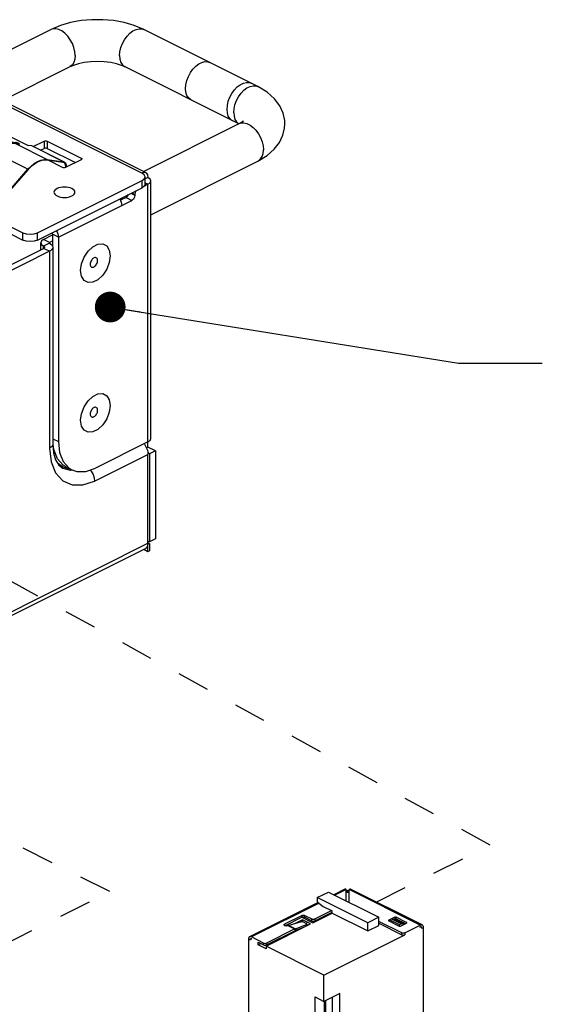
# Paper-space layout '005_EXP_CORICANT_PE_DRAWING_3_2' of a CAD drawing. Header units: millimetres. Extents: x 6 to 413, y 7 to 290.
# Tile 25 of 32: x 319 to 356, y 122 to 193. Entities that reach past the tile are written whole.
import ezdxf

# ---------------------------------------------------------------- set-up
doc = ezdxf.new("R2010")
doc.units = ezdxf.units.MM
doc.header["$LTSCALE"] = 23.1
doc.linetypes.add('DASHED', pattern=[0.2, 0.1, -0.1])
doc.layers.get('0').update_dxf_attribs({"linetype": 'CONTINUOUS'})
for name, color, linetype in [('124100018700A_M3X7_2W_436_BL433', 7, 'CONTINUOUS'), ('FAN_TRAY_L_R_MP_BL383', 7, 'CONTINUOUS'), ('HANDLE_FAN_123400000828A_BL426', 7, 'CONTINUOUS'), ('RIVET_DOUBLE_22_6_BL415', 7, 'CONTINUOUS'), ('RIVET_DOUBLE_22_6_BL416', 7, 'CONTINUOUS'), ('RJ_CABLE_BENSON_BL400', 7, 'CONTINUOUS'), ('SPRING_FAN_TRYA_BL429', 7, 'CONTINUOUS')]:
    doc.layers.add(name, color=color, linetype=linetype)
doc.styles.get("Standard").update_dxf_attribs({"font": 'txt', "width": 0.85})
doc.dimstyles.get("Standard").update_dxf_attribs({"dimtxt": 2.2, "dimasz": 2.2, "dimexe": 1, "dimexo": 0.5, "dimtad": 1, "dimzin": 0, "dimdsep": 46, "dimtxsty": 'Standard', "dimblk": '_FILLED', "dimblk1": '_FILLED', "dimblk2": '_FILLED', "dimcen": 0.09, "dimadec": 0, "dimazin": 0, "dimtol": 1, "dimtp": 0.01, "dimtm": 0.01, "dimtfac": 1, "dimtofl": 0, "dimtmove": 0, "dimatfit": 3, "dimldrblk": '_FILLED', "dimfxl": 0, "dimtolj": 1, "dimtzin": 0, "dimarcsym": 0})

# ---------------------------------------------------------------- blocks, each defined once
blk = doc.blocks.new('_FILLED')
at = {"color": 0, "linetype": 'ByBlock'}
blk.add_solid([(0, 0), (-1, 0.182), (-1, -0.182)], dxfattribs=at)
blk = doc.blocks.new('RJ_CABLE_BENSON_BL400', base_point=(341.155, 122.883))
at = {"layer": 'RJ_CABLE_BENSON_BL400', "color": 7, "linetype": 'Continuous'}
for p, q in [((339.829, 129.991), (340.625, 130.389)), ((340.625, 130.389), (344.231, 128.586)), ((341.81, 130.602), (341.004, 130.199)), ((341.897, 130.571), (341.079, 130.162)), ((341.897, 129.753), (341.897, 130.571)), ((347.201, 128.025), (342.11, 130.571)), ((342.11, 129.647), (342.11, 130.571)), ((347.335, 128.034), (342.197, 130.602)), ((343.435, 128.188), (339.829, 129.991)), ((339.829, 129.991), (339.829, 129.699)), ((339.829, 129.699), (340.253, 129.357)), ((339.896, 129.645), (334.975, 127.185)), ((339.953, 129.599), (335.109, 127.177)), ((339.644, 128.463), (340.843, 129.062)), ((339.644, 128.333), (340.89, 128.956)), ((340.253, 129.357), (340.89, 129.039)), ((340.89, 128.876), (340.89, 129.039)), ((337.496, 128.105), (338.715, 128.715)), ((337.508, 127.981), (338.715, 128.585)), ((338.662, 128.254), (337.78, 128.003)), ((338.768, 128.399), (338.236, 128.133)), ((338.715, 128.715), (338.715, 128.585)), ((338.715, 128.585), (339.511, 128.187)), ((339.352, 128.107), (338.768, 128.399)), ((338.768, 128.259), (338.768, 128.399)), ((338.928, 128.715), (339.431, 128.463)), ((338.928, 128.585), (338.928, 128.715)), ((338.928, 128.585), (339.431, 128.333)), ((339.431, 128.333), (339.431, 128.463)), ((339.511, 128.187), (340.89, 128.876)), ((339.601, 128.318), (339.687, 128.275)), ((339.644, 128.463), (339.644, 128.333)), ((340.89, 128.876), (343.435, 127.604)), ((344.231, 128.586), (343.435, 128.188)), ((344.231, 128.001), (344.231, 128.586)), ((345.875, 127.468), (344.231, 128.29)), ((345.371, 128.595), (344.947, 128.383)), ((344.947, 128.33), (344.947, 128.383)), ((344.947, 128.33), (345.689, 127.959)), ((344.987, 128.402), (345.146, 128.481)), ((345.703, 128.044), (344.987, 128.402)), ((344.987, 128.402), (344.987, 128.31)), ((345.146, 128.481), (345.411, 128.419)), ((345.146, 128.481), (345.862, 128.123)), ((345.321, 128.44), (345.371, 128.465)), ((345.371, 128.595), (345.371, 128.465)), ((346.063, 128.093), (345.411, 128.419)), ((346.22, 128.224), (345.477, 128.595)), ((345.477, 128.465), (345.477, 128.595)), ((345.477, 128.465), (346.143, 128.133)), ((336.17, 126.516), (339.352, 128.107)), ((336.196, 126.609), (338.212, 127.617)), ((337.496, 127.987), (337.496, 128.105)), ((338.212, 127.747), (337.734, 127.985)), ((337.78, 128.003), (338.256, 127.766)), ((338.212, 127.747), (338.212, 127.617)), ((338.238, 127.628), (338.873, 127.868)), ((338.256, 127.766), (338.238, 127.628)), ((338.256, 127.766), (339.054, 128.066)), ((338.873, 128.231), (339.042, 128.146)), ((339.039, 127.951), (339.054, 128.066)), ((339.087, 128.096), (339.07, 127.973)), ((339.157, 128.01), (339.08, 128.048)), ((343.435, 127.604), (343.435, 128.188)), ((343.435, 127.604), (344.231, 128.001)), ((344.231, 128.16), (345.875, 127.338)), ((345.862, 128.123), (345.703, 128.044)), ((345.703, 127.954), (345.703, 128.044)), ((345.795, 127.959), (346.22, 128.171)), ((346.04, 128.081), (345.862, 128.123)), ((346.087, 127.468), (347.201, 128.025)), ((346.22, 128.224), (346.22, 128.171)), ((347.201, 127.895), (347.174, 127.882)), ((347.233, 127.905), (347.201, 127.895)), ((347.226, 127.903), (347.258, 127.887)), ((347.3, 127.833), (347.307, 127.786)), ((347.302, 127.821), (347.307, 127.818)), ((347.307, 127.786), (347.307, 127.818)), ((347.413, 127.871), (347.413, 118.843)), ((334.897, 127.023), (334.897, 117.995)), ((335.01, 126.984), (335.003, 126.937)), ((335.003, 126.97), (335.008, 126.972)), ((335.003, 126.937), (335.003, 126.97)), ((335.052, 127.039), (335.084, 127.055)), ((335.076, 127.057), (335.109, 127.047)), ((335.984, 126.739), (335.109, 127.177)), ((335.109, 127.047), (335.136, 127.033)), ((340.306, 124.448), (346.087, 127.338)), ((345.875, 127.338), (345.875, 127.468)), ((346.087, 127.468), (346.087, 127.338)), ((335.587, 126.808), (335.984, 126.609)), ((335.587, 126.613), (335.587, 126.808)), ((335.587, 126.613), (335.781, 126.711)), ((336.17, 126.322), (335.587, 126.613)), ((335.984, 126.609), (335.984, 126.739)), ((340.306, 124.448), (336.17, 126.516)), ((336.17, 126.516), (336.17, 126.322)), ((336.196, 126.739), (336.196, 126.609)), ((340.306, 122.564), (340.306, 124.448)), ((339.67, 122.883), (340.306, 122.564)), ((339.67, 117.362), (339.67, 122.883)), ((341.447, 123.135), (340.306, 122.564)), ((340.439, 121.664), (340.439, 122.631)), ((340.916, 121.426), (340.916, 122.869)), ((341.447, 121.161), (341.447, 123.135)), ((340.333, 121.717), (340.333, 122.578)), ((340.333, 117.693), (340.333, 119.202)), ((340.439, 117.64), (340.439, 119.149)), ((340.916, 117.879), (340.916, 118.91)), ((341.447, 117.614), (341.447, 118.645)), ((347.201, 118.477), (346.087, 117.92)), ((347.215, 118.622), (347.174, 118.594)), ((347.174, 118.594), (347.201, 118.607)), ((347.196, 118.609), (347.201, 118.607)), ((347.307, 118.79), (347.303, 118.792)), ((347.307, 118.79), (347.307, 118.823)), ((335.003, 117.942), (335.003, 117.974)), ((335.007, 117.943), (335.003, 117.942)), ((335.095, 117.774), (335.136, 117.745)), ((335.109, 117.759), (335.114, 117.761)), ((335.136, 117.745), (335.109, 117.759)), ((335.587, 117.715), (336.17, 117.423)), ((335.587, 117.52), (335.587, 117.715)), ((340.333, 117.693), (339.67, 117.362)), ((340.439, 117.64), (340.333, 117.693)), ((340.916, 117.879), (340.439, 117.64)), ((341.447, 117.614), (340.916, 117.879)), ((346.087, 118.05), (345.875, 117.944)), ((346.087, 118.05), (346.087, 117.92)), ((335.109, 117.629), (335.984, 117.191)), ((335.587, 117.52), (335.781, 117.617)), ((335.984, 117.321), (335.587, 117.52)), ((335.984, 117.191), (335.984, 117.321)), ((336.17, 117.423), (336.17, 117.228)), ((336.17, 117.228), (340.306, 115.16)), ((336.196, 117.215), (336.196, 117.191)), ((336.22, 117.203), (336.196, 117.191)), ((340.306, 117.044), (339.67, 117.362)), ((340.306, 117.044), (341.447, 117.614)), ((340.306, 115.16), (340.306, 117.044)), ((343.856, 116.935), (340.306, 115.16))]:
    blk.add_line(p, q, dxfattribs=at)
for points in [[(341.897, 130.571), (341.86, 130.598), (341.827, 130.607), (341.809, 130.602)], [(341.897, 130.503), (341.925, 130.509), (342.003, 130.514), (342.081, 130.509), (342.11, 130.503)], [(342.11, 130.417), (342.072, 130.431), (342.027, 130.438), (341.98, 130.438), (341.935, 130.431), (341.897, 130.417)], [(342.11, 130.348), (342.089, 130.356), (342.033, 130.365), (341.974, 130.365), (341.918, 130.356), (341.897, 130.348)], [(342.198, 130.602), (342.181, 130.607), (342.147, 130.598), (342.11, 130.571)], [(338.873, 128.231), (338.835, 128.245), (338.791, 128.256), (338.744, 128.261), (338.7, 128.261), (338.662, 128.254)], [(338.715, 128.715), (338.753, 128.728), (338.798, 128.736), (338.845, 128.736), (338.89, 128.728), (338.928, 128.715)], [(338.715, 128.585), (338.753, 128.598), (338.798, 128.606), (338.845, 128.606), (338.89, 128.598), (338.928, 128.585)], [(339.431, 128.463), (339.469, 128.449), (339.514, 128.442), (339.561, 128.442), (339.606, 128.449), (339.644, 128.463)], [(339.431, 128.333), (339.469, 128.319), (339.514, 128.312), (339.561, 128.312), (339.606, 128.319), (339.644, 128.333)], [(344.947, 128.383), (344.931, 128.371), (344.925, 128.357)], [(344.925, 128.357), (344.931, 128.342), (344.947, 128.33)], [(345.477, 128.595), (345.453, 128.603), (345.424, 128.606), (345.395, 128.603), (345.371, 128.595)], [(345.371, 128.465), (345.395, 128.473), (345.424, 128.476), (345.453, 128.473), (345.477, 128.465)], [(338.256, 127.766), (338.241, 127.76), (338.227, 127.754), (336.196, 126.739)], [(337.446, 128.045), (337.447, 128.052), (337.462, 128.081), (337.496, 128.105)], [(337.734, 127.985), (337.687, 127.969), (337.63, 127.961), (337.572, 127.963), (337.518, 127.976), (337.477, 127.997), (337.452, 128.023), (337.446, 128.045)], [(337.78, 128.003), (337.765, 127.999), (337.75, 127.993), (337.734, 127.985)], [(338.238, 127.628), (338.229, 127.625), (338.22, 127.621), (338.212, 127.617)], [(339.087, 128.096), (339.084, 128.111), (339.069, 128.129), (339.042, 128.146)], [(339.054, 128.066), (339.076, 128.079), (339.086, 128.094), (339.087, 128.096)], [(339.07, 127.974), (339.07, 127.971), (339.067, 127.965)], [(345.689, 127.959), (345.713, 127.951), (345.742, 127.948), (345.771, 127.951), (345.795, 127.959)], [(346.242, 128.197), (346.236, 128.212), (346.22, 128.224)], [(346.22, 128.171), (346.236, 128.183), (346.242, 128.197)], [(347.174, 127.882), (347.215, 127.894), (347.252, 127.89), (347.258, 127.887)], [(347.201, 128.025), (347.255, 128.044), (347.306, 128.043), (347.335, 128.034)], [(347.268, 127.899), (347.263, 127.902), (347.233, 127.905)], [(347.258, 127.887), (347.281, 127.869), (347.3, 127.833)], [(347.307, 127.818), (347.302, 127.856), (347.287, 127.884), (347.268, 127.899)], [(347.335, 128.034), (347.351, 128.024), (347.384, 127.987), (347.406, 127.935), (347.413, 127.871)], [(334.975, 127.185), (334.959, 127.176), (334.926, 127.139), (334.904, 127.086), (334.897, 127.023)], [(335.109, 127.177), (335.055, 127.195), (335.004, 127.195), (334.975, 127.185)], [(335.003, 126.97), (335.008, 127.007), (335.023, 127.036), (335.042, 127.051)], [(335.052, 127.039), (335.029, 127.02), (335.01, 126.984)], [(335.042, 127.051), (335.047, 127.053), (335.076, 127.057)], [(335.136, 127.033), (335.095, 127.046), (335.058, 127.041), (335.052, 127.039)], [(346.087, 127.468), (346.049, 127.455), (346.005, 127.447), (345.958, 127.447), (345.913, 127.455), (345.875, 127.468)], [(345.875, 127.338), (345.913, 127.325), (345.957, 127.317), (346.004, 127.317), (346.049, 127.325), (346.087, 127.338)], [(335.984, 126.739), (336.022, 126.725), (336.067, 126.718), (336.114, 126.718), (336.158, 126.725), (336.196, 126.739)], [(335.984, 126.609), (336.022, 126.595), (336.067, 126.588), (336.114, 126.588), (336.158, 126.595), (336.196, 126.609)], [(347.413, 118.843), (347.406, 118.773), (347.385, 118.7), (347.351, 118.629), (347.307, 118.565), (347.256, 118.513), (347.201, 118.477)], [(347.201, 118.607), (347.233, 118.63), (347.263, 118.663), (347.286, 118.703), (347.302, 118.747), (347.307, 118.79)], [(347.307, 118.823), (347.3, 118.769), (347.282, 118.715), (347.252, 118.664), (347.215, 118.622)], [(334.897, 117.995), (334.904, 117.924), (334.925, 117.851), (334.959, 117.78), (335.003, 117.717), (335.054, 117.665), (335.109, 117.629)], [(335.003, 117.974), (335.01, 117.921), (335.028, 117.866), (335.058, 117.815), (335.095, 117.774)], [(335.109, 117.759), (335.077, 117.781), (335.047, 117.814), (335.023, 117.855), (335.008, 117.899), (335.003, 117.942)], [(345.889, 117.915), (345.913, 117.907), (345.957, 117.899), (346.004, 117.899), (346.049, 117.907), (346.087, 117.92)], [(336.17, 117.311), (336.159, 117.307), (336.114, 117.3), (336.067, 117.3), (336.022, 117.307), (335.984, 117.321)], [(336.196, 117.191), (336.159, 117.177), (336.114, 117.17), (336.067, 117.17), (336.022, 117.177), (335.984, 117.191)]]:
    blk.add_lwpolyline(points, dxfattribs=at)
blk = doc.blocks.new('RIVET_DOUBLE_22_6_BL415', base_point=(323.832, 164.733))
at = {"layer": 'RIVET_DOUBLE_22_6_BL415', "color": 7, "linetype": 'Continuous'}
for points in [[(324, 165.068), (323.992, 165.071), (323.951, 165.082), (323.905, 165.081), (323.857, 165.068), (323.808, 165.044), (323.76, 165.009), (323.714, 164.964), (323.673, 164.912), (323.637, 164.854), (323.607, 164.791), (323.585, 164.727), (323.572, 164.662), (323.567, 164.6)], [(324.08, 164.973), (324.058, 165.016), (324.029, 165.049), (324, 165.068)], [(324.098, 164.865), (324.093, 164.922), (324.08, 164.973)], [(323.567, 164.6), (323.572, 164.543), (323.585, 164.492), (323.607, 164.449), (323.636, 164.416), (323.665, 164.397)], [(323.665, 164.397), (323.672, 164.394), (323.714, 164.383), (323.76, 164.384)], [(323.76, 164.384), (323.808, 164.397), (323.857, 164.421), (323.905, 164.456), (323.951, 164.501), (323.992, 164.553), (324.028, 164.611), (324.058, 164.674), (324.08, 164.738), (324.093, 164.803), (324.098, 164.865)]]:
    blk.add_lwpolyline(points, dxfattribs=at)
blk = doc.blocks.new('RIVET_DOUBLE_22_6_BL416', base_point=(323.832, 175.45))
at = {"layer": 'RIVET_DOUBLE_22_6_BL416', "color": 7, "linetype": 'Continuous'}
for points in [[(324, 175.785), (323.992, 175.789), (323.951, 175.799), (323.905, 175.798), (323.857, 175.785), (323.808, 175.761), (323.76, 175.726), (323.714, 175.681), (323.673, 175.629), (323.637, 175.571), (323.607, 175.509), (323.585, 175.444), (323.572, 175.379), (323.567, 175.317)], [(323.76, 175.101), (323.808, 175.114), (323.857, 175.138), (323.905, 175.173), (323.951, 175.218), (323.992, 175.27), (324.028, 175.328), (324.058, 175.391), (324.08, 175.455), (324.093, 175.52), (324.098, 175.582)], [(324.08, 175.691), (324.058, 175.733), (324.029, 175.766), (324, 175.785)], [(324.098, 175.582), (324.093, 175.64), (324.08, 175.691)], [(323.567, 175.317), (323.572, 175.26), (323.585, 175.209), (323.607, 175.166), (323.636, 175.133), (323.665, 175.114)], [(323.665, 175.114), (323.672, 175.111), (323.714, 175.1), (323.76, 175.101)]]:
    blk.add_lwpolyline(points, dxfattribs=at)
blk = doc.blocks.new('HANDLE_FAN_123400000828A_BL426', base_point=(325.707, 185.844))
at = {"layer": 'HANDLE_FAN_123400000828A_BL426', "color": 7, "linetype": 'Continuous'}
for p, q in [((320.762, 192.122), (313.912, 188.697)), ((335.574, 188.038), (327.407, 192.122)), ((322.104, 189.438), (317.266, 187.02)), ((334.201, 185.371), (326.065, 189.438)), ((327.383, 181.962), (334.232, 185.387)), ((334.193, 185.376), (334.202, 185.371)), ((327.902, 178.867), (335.574, 182.703)), ((335.574, 182.703), (335.613, 182.725))]:
    blk.add_line(p, q, dxfattribs=at)
for points in [[(327.407, 192.122), (326.72, 192.41), (325.988, 192.619), (325.231, 192.755), (324.46, 192.821), (323.686, 192.82), (322.918, 192.753), (322.166, 192.616), (321.442, 192.407), (320.762, 192.122)], [(322.493, 190.25), (322.47, 190.531), (322.402, 190.824), (322.291, 191.115), (322.142, 191.391), (321.963, 191.64), (321.76, 191.852), (321.544, 192.017), (321.322, 192.127), (321.105, 192.179), (320.902, 192.17), (320.762, 192.122)], [(325.675, 190.25), (325.699, 190.531), (325.767, 190.824), (325.878, 191.115), (326.026, 191.391), (326.206, 191.64), (326.408, 191.852), (326.625, 192.017), (326.847, 192.127), (327.064, 192.179), (327.266, 192.17), (327.407, 192.122)], [(322.493, 190.25), (322.47, 189.991), (322.402, 189.767), (322.291, 189.587), (322.142, 189.46), (322.104, 189.438)], [(326.065, 189.438), (325.798, 189.553), (325.452, 189.662), (325.039, 189.751), (324.578, 189.809), (324.09, 189.829), (323.601, 189.81), (323.137, 189.752), (322.721, 189.663), (322.372, 189.554), (322.104, 189.438)], [(325.675, 190.25), (325.699, 189.991), (325.767, 189.767), (325.878, 189.587), (326.026, 189.46), (326.065, 189.438)], [(330.395, 187.89), (330.418, 188.171), (330.487, 188.464), (330.598, 188.755), (330.746, 189.031), (330.926, 189.28), (331.128, 189.492), (331.345, 189.657), (331.567, 189.767), (331.784, 189.819), (331.986, 189.81), (332.127, 189.762)], [(333.365, 186.405), (333.388, 186.686), (333.457, 186.979), (333.568, 187.269), (333.716, 187.546), (333.895, 187.795), (334.098, 188.007), (334.315, 188.171), (334.537, 188.283), (334.753, 188.334), (334.956, 188.325), (335.097, 188.277)], [(330.785, 187.079), (330.746, 187.1), (330.598, 187.228), (330.487, 187.407), (330.418, 187.631), (330.395, 187.89)], [(333.842, 186.166), (333.866, 186.448), (333.934, 186.74), (334.045, 187.031), (334.193, 187.307), (334.373, 187.556), (334.575, 187.768), (334.792, 187.933), (335.014, 188.044), (335.231, 188.096), (335.433, 188.087), (335.574, 188.038)], [(337.501, 185.371), (337.491, 185.596), (337.382, 186.128), (337.146, 186.653), (336.771, 187.16), (336.241, 187.634), (335.574, 188.038)], [(333.755, 185.594), (333.716, 185.615), (333.568, 185.743), (333.457, 185.922), (333.388, 186.146), (333.365, 186.405)], [(333.842, 186.166), (333.866, 185.908), (333.934, 185.684), (334.045, 185.504), (334.193, 185.376)], [(334.232, 185.387), (334.407, 185.486), (334.513, 185.564), (334.553, 185.601)], [(334.232, 185.387), (334.373, 185.435), (334.575, 185.444), (334.792, 185.392), (335.014, 185.281), (335.231, 185.116), (335.433, 184.905), (335.613, 184.655), (335.761, 184.379), (335.872, 184.089), (335.941, 183.796), (335.964, 183.515)], [(335.574, 182.703), (336.23, 183.1), (336.748, 183.557), (337.119, 184.043), (337.359, 184.547), (337.482, 185.067), (337.501, 185.371)], [(335.613, 182.725), (335.761, 182.852), (335.872, 183.032), (335.941, 183.256), (335.964, 183.515)]]:
    blk.add_lwpolyline(points, dxfattribs=at)
blk = doc.blocks.new('SPRING_FAN_TRYA_BL429', base_point=(313.613, 184.577))
at = {"layer": 'SPRING_FAN_TRYA_BL429', "color": 7, "linetype": 'Continuous'}
for p, q in [((309.281, 188.835), (308.113, 189.004)), ((308.113, 189.004), (310.394, 187.864)), ((306.735, 188.315), (305.567, 186.978)), ((309.015, 187.174), (306.735, 188.315)), ((309.343, 188.816), (309.281, 188.835)), ((311.561, 187.695), (309.281, 188.835)), ((311.623, 187.675), (309.343, 188.816)), ((310.623, 187.772), (310.374, 187.808)), ((310.394, 187.864), (310.643, 187.828)), ((310.643, 187.828), (310.623, 187.772)), ((310.623, 187.772), (310.674, 187.762)), ((310.887, 187.706), (310.638, 187.742)), ((310.638, 187.742), (312.918, 186.602)), ((311.308, 187.731), (311.561, 187.695)), ((314.076, 186.347), (311.308, 187.731)), ((311.541, 187.639), (311.473, 187.649)), ((311.596, 187.622), (311.541, 187.639)), ((311.561, 187.695), (311.623, 187.675)), ((305.567, 186.978), (307.848, 185.838)), ((308.766, 186.889), (309.015, 187.174)), ((308.786, 186.853), (308.766, 186.889)), ((309.035, 187.138), (308.786, 186.853)), ((309.259, 187.052), (309.01, 186.767)), ((311.539, 185.912), (309.259, 187.052)), ((305.406, 186.297), (305.45, 186.234)), ((305.45, 186.234), (305.505, 186.193)), ((307.524, 185.184), (305.505, 186.193)), ((307.848, 185.838), (308.101, 186.128)), ((308.121, 186.092), (307.867, 185.802)), ((308.101, 186.128), (310.869, 184.744)), ((308.101, 186.128), (308.121, 186.092)), ((310.853, 184.725), (308.121, 186.092)), ((308.727, 186.725), (308.738, 186.709)), ((313.148, 186.51), (312.899, 186.546)), ((312.918, 186.602), (313.167, 186.566)), ((313.167, 186.566), (313.148, 186.51)), ((313.148, 186.51), (313.199, 186.5)), ((313.411, 186.444), (313.162, 186.48)), ((313.162, 186.48), (315.443, 185.34)), ((314.33, 186.31), (314.076, 186.347)), ((314.391, 186.291), (314.33, 186.31)), ((316.61, 185.17), (314.33, 186.31)), ((316.672, 185.151), (314.391, 186.291)), ((307.658, 185.251), (307.649, 185.336)), ((307.692, 185.358), (307.702, 185.273)), ((311.251, 185.463), (311.262, 185.447)), ((311.29, 185.627), (311.539, 185.912)), ((311.31, 185.591), (311.29, 185.627)), ((311.559, 185.876), (311.31, 185.591)), ((311.783, 185.79), (311.534, 185.505)), ((314.064, 184.65), (311.783, 185.79)), ((315.443, 185.34), (315.692, 185.303)), ((307.708, 185.276), (307.701, 185.279)), ((310.869, 184.744), (310.616, 184.454)), ((313.814, 184.365), (314.064, 184.65)), ((315.672, 185.248), (315.423, 185.284)), ((315.692, 185.303), (315.672, 185.248)), ((315.672, 185.248), (315.723, 185.237)), ((315.936, 185.181), (315.687, 185.218)), ((315.687, 185.218), (317.967, 184.077)), ((316.357, 185.207), (316.61, 185.17)), ((316.357, 185.207), (319.125, 183.823)), ((316.59, 185.114), (316.522, 185.124)), ((316.645, 185.097), (316.59, 185.114)), ((316.61, 185.17), (316.672, 185.151)), ((310.616, 184.454), (312.896, 183.313)), ((313.775, 184.201), (313.787, 184.185)), ((313.834, 184.329), (313.814, 184.365)), ((314.083, 184.614), (313.834, 184.329)), ((314.308, 184.528), (314.058, 184.243)), ((316.588, 183.388), (314.308, 184.528)), ((318.196, 183.985), (317.947, 184.021)), ((317.967, 184.077), (318.216, 184.041)), ((318.216, 184.041), (318.196, 183.985)), ((318.196, 183.985), (318.247, 183.975)), ((318.46, 183.919), (318.211, 183.955)), ((318.211, 183.955), (320.491, 182.815)), ((310.455, 183.773), (310.499, 183.709)), ((310.499, 183.709), (310.554, 183.668)), ((312.562, 182.665), (310.554, 183.668)), ((312.896, 183.313), (313.15, 183.603)), ((313.169, 183.567), (312.916, 183.277)), ((315.918, 182.219), (313.15, 183.603)), ((313.15, 183.603), (313.169, 183.567)), ((315.902, 182.201), (313.169, 183.567)), ((316.339, 183.103), (316.588, 183.388)), ((316.608, 183.352), (316.359, 183.066)), ((316.832, 183.266), (316.583, 182.981)), ((319.112, 182.126), (316.832, 183.266)), ((319.378, 183.786), (319.125, 183.823)), ((319.44, 183.767), (319.378, 183.786)), ((321.659, 182.646), (319.378, 183.786)), ((321.721, 182.627), (319.44, 183.767)), ((312.705, 182.736), (312.698, 182.812)), ((312.741, 182.833), (312.749, 182.758)), ((316.3, 182.939), (316.311, 182.923)), ((316.359, 183.066), (316.339, 183.103)), ((321.639, 182.59), (320.472, 182.759)), ((320.491, 182.815), (321.659, 182.646)), ((321.694, 182.573), (321.639, 182.59)), ((321.659, 182.646), (321.721, 182.627)), ((315.918, 182.219), (315.665, 181.929)), ((315.665, 181.929), (317.945, 180.789)), ((317.945, 180.789), (319.112, 182.126)), ((319.132, 182.09), (317.965, 180.753)), ((321.807, 182.247), (321.815, 182.322)), ((321.857, 182.343), (321.851, 182.271)), ((315.503, 181.249), (315.548, 181.185)), ((315.548, 181.185), (315.603, 181.144)), ((317.6, 180.145), (315.603, 181.144)), ((317.753, 180.222), (317.747, 180.288)), ((317.789, 180.309), (317.797, 180.244))]:
    blk.add_line(p, q, dxfattribs=at)
for points in [[(308.113, 189.004), (307.894, 189.009), (307.662, 188.964), (307.424, 188.868), (307.186, 188.726), (306.954, 188.539), (306.735, 188.315)], [(309.015, 187.174), (309.235, 187.399), (309.466, 187.585), (309.704, 187.728), (309.942, 187.823), (310.174, 187.869), (310.394, 187.864)], [(310.374, 187.808), (310.161, 187.813), (309.936, 187.769), (309.704, 187.676), (309.473, 187.537), (309.248, 187.357), (309.035, 187.138)], [(310.638, 187.742), (310.418, 187.747), (310.186, 187.701), (309.948, 187.606), (309.71, 187.463), (309.479, 187.277), (309.259, 187.052)], [(310.937, 187.71), (310.933, 187.719), (310.915, 187.734), (310.884, 187.751), (310.844, 187.769), (310.796, 187.787), (310.744, 187.804), (310.692, 187.818), (310.643, 187.828)], [(310.674, 187.762), (310.729, 187.747), (310.783, 187.729), (310.815, 187.716)], [(310.887, 187.706), (310.922, 187.703), (310.937, 187.708), (310.937, 187.71)], [(311.669, 187.551), (311.65, 187.581), (311.596, 187.622)], [(311.623, 187.675), (311.683, 187.629), (311.725, 187.566), (311.741, 187.515)], [(305.567, 186.978), (305.5, 186.889), (305.445, 186.79), (305.403, 186.685), (305.378, 186.579), (305.369, 186.477)], [(308.766, 186.889), (308.731, 186.836), (308.716, 186.787), (308.719, 186.743), (308.727, 186.725)], [(308.736, 186.754), (308.751, 186.802), (308.786, 186.853)], [(308.739, 186.709), (308.738, 186.712), (308.736, 186.754)], [(308.738, 186.709), (308.769, 186.687), (308.809, 186.676), (308.857, 186.679), (308.909, 186.694), (308.961, 186.723), (309.01, 186.767)], [(305.369, 186.477), (305.378, 186.38), (305.406, 186.297)], [(311.539, 185.912), (311.759, 186.137), (311.991, 186.323), (312.229, 186.466), (312.467, 186.561), (312.699, 186.607), (312.918, 186.602)], [(312.899, 186.546), (312.685, 186.551), (312.46, 186.506), (312.229, 186.414), (311.998, 186.275), (311.772, 186.094), (311.559, 185.876)], [(313.162, 186.48), (312.943, 186.485), (312.711, 186.439), (312.473, 186.344), (312.235, 186.201), (312.003, 186.015), (311.783, 185.79)], [(313.462, 186.447), (313.458, 186.457), (313.439, 186.472), (313.409, 186.488), (313.368, 186.506), (313.32, 186.525), (313.268, 186.542), (313.216, 186.556), (313.167, 186.566)], [(313.199, 186.5), (313.253, 186.485), (313.307, 186.467), (313.339, 186.454)], [(313.411, 186.444), (313.447, 186.441), (313.461, 186.446), (313.462, 186.447)], [(307.649, 185.336), (307.658, 185.439), (307.684, 185.545), (307.725, 185.65), (307.781, 185.749), (307.848, 185.838)], [(307.867, 185.802), (307.808, 185.723), (307.759, 185.635), (307.722, 185.542), (307.7, 185.448), (307.692, 185.358)], [(311.29, 185.627), (311.255, 185.574), (311.24, 185.524), (311.244, 185.481), (311.251, 185.463)], [(311.261, 185.492), (311.276, 185.54), (311.31, 185.591)], [(311.263, 185.446), (311.262, 185.45), (311.261, 185.492)], [(311.262, 185.447), (311.293, 185.425), (311.333, 185.414), (311.381, 185.416), (311.434, 185.432), (311.485, 185.461), (311.534, 185.505)], [(314.064, 184.65), (314.283, 184.875), (314.515, 185.061), (314.753, 185.204), (314.991, 185.299), (315.223, 185.345), (315.443, 185.34)], [(315.423, 185.284), (315.21, 185.289), (314.984, 185.244), (314.753, 185.152), (314.522, 185.013), (314.297, 184.832), (314.083, 184.614)], [(315.687, 185.218), (315.467, 185.223), (315.235, 185.177), (314.997, 185.082), (314.759, 184.939), (314.527, 184.753), (314.308, 184.528)], [(315.986, 185.185), (315.982, 185.195), (315.964, 185.209), (315.933, 185.226), (315.893, 185.244), (315.845, 185.263), (315.792, 185.28), (315.741, 185.294), (315.692, 185.303)], [(315.723, 185.237), (315.777, 185.222), (315.832, 185.204), (315.863, 185.192)], [(315.936, 185.181), (315.971, 185.179), (315.986, 185.184), (315.986, 185.185)], [(316.718, 185.026), (316.698, 185.056), (316.645, 185.097)], [(316.672, 185.151), (316.732, 185.105), (316.774, 185.041), (316.79, 184.99)], [(310.616, 184.454), (310.549, 184.365), (310.494, 184.266), (310.452, 184.161), (310.426, 184.055), (310.418, 183.952)], [(310.418, 183.952), (310.427, 183.855), (310.455, 183.773)], [(313.814, 184.365), (313.779, 184.312), (313.765, 184.262), (313.768, 184.219), (313.775, 184.201)], [(313.785, 184.23), (313.8, 184.278), (313.834, 184.329)], [(313.788, 184.184), (313.787, 184.188), (313.785, 184.23)], [(313.787, 184.185), (313.817, 184.163), (313.858, 184.152), (313.906, 184.154), (313.958, 184.17), (314.01, 184.199), (314.058, 184.243)], [(316.588, 183.388), (316.808, 183.613), (317.04, 183.799), (317.278, 183.941), (317.516, 184.037), (317.747, 184.083), (317.967, 184.077)], [(317.947, 184.021), (317.734, 184.027), (317.509, 183.982), (317.278, 183.889), (317.046, 183.751), (316.821, 183.57), (316.608, 183.352)], [(318.211, 183.955), (317.991, 183.961), (317.76, 183.915), (317.522, 183.819), (317.283, 183.677), (317.052, 183.491), (316.832, 183.266)], [(318.51, 183.923), (318.507, 183.933), (318.488, 183.947), (318.457, 183.964), (318.417, 183.982), (318.369, 184), (318.317, 184.018), (318.265, 184.032), (318.216, 184.041)], [(318.247, 183.975), (318.302, 183.96), (318.356, 183.942), (318.388, 183.93)], [(318.46, 183.919), (318.495, 183.917), (318.51, 183.922), (318.51, 183.923)], [(312.698, 182.812), (312.707, 182.915), (312.733, 183.021), (312.774, 183.126), (312.83, 183.225), (312.896, 183.313)], [(312.916, 183.277), (312.857, 183.199), (312.808, 183.111), (312.771, 183.018), (312.748, 182.924), (312.741, 182.833)], [(316.339, 183.103), (316.304, 183.049), (316.289, 183), (316.292, 182.956), (316.3, 182.939)], [(316.309, 182.968), (316.324, 183.015), (316.359, 183.066)], [(316.312, 182.922), (316.311, 182.925), (316.309, 182.968)], [(316.311, 182.923), (316.342, 182.901), (316.382, 182.89), (316.43, 182.892), (316.482, 182.908), (316.534, 182.937), (316.583, 182.981)], [(319.112, 182.126), (319.332, 182.35), (319.564, 182.537), (319.802, 182.679), (320.04, 182.775), (320.272, 182.82), (320.491, 182.815)], [(320.472, 182.759), (320.258, 182.764), (320.033, 182.72), (319.802, 182.627), (319.571, 182.489), (319.346, 182.308), (319.132, 182.09)], [(321.815, 182.322), (321.807, 182.405), (321.784, 182.476), (321.747, 182.532), (321.694, 182.573)], [(321.721, 182.627), (321.781, 182.58), (321.822, 182.517), (321.848, 182.436), (321.857, 182.343)], [(315.665, 181.929), (315.598, 181.841), (315.543, 181.742), (315.501, 181.637), (315.475, 181.53), (315.466, 181.428)], [(315.466, 181.428), (315.476, 181.331), (315.503, 181.249)], [(317.747, 180.288), (317.756, 180.39), (317.781, 180.496), (317.823, 180.601), (317.878, 180.7), (317.945, 180.789)], [(317.965, 180.753), (317.906, 180.675), (317.857, 180.587), (317.82, 180.494), (317.797, 180.4), (317.789, 180.309)]]:
    blk.add_lwpolyline(points, dxfattribs=at)
blk = doc.blocks.new('124100018700A_M3X7_2W_436_BL433', base_point=(325.725, 179.956))
at = {"layer": '124100018700A_M3X7_2W_436_BL433', "color": 7, "linetype": 'Continuous'}
blk.add_line((325.755, 179.912), (325.695, 180.001), dxfattribs=at)
blk = doc.blocks.new('FAN_TRAY_L_R_MP_BL383', base_point=(268.394, 135.435))
at = {"layer": 'FAN_TRAY_L_R_MP_BL383', "color": 3, "linetype": 'Continuous'}
for p, q in [((327.227, 181.87), (308.32, 191.323)), ((327.528, 181.889), (308.622, 191.342)), ((299.729, 187.08), (318.741, 177.574)), ((319.49, 183.742), (320.266, 184.13)), ((320.478, 184.13), (322.918, 182.91)), ((321.592, 182.248), (320.608, 182.74)), ((322.918, 182.804), (321.804, 182.248)), ((322.956, 182.838), (322.918, 182.804)), ((322.961, 182.857), (322.956, 182.838)), ((327.227, 181.87), (327.409, 181.916)), ((327.28, 181.843), (327.227, 181.87)), ((327.442, 181.721), (327.28, 181.843)), ((327.409, 181.916), (327.529, 181.888)), ((319.802, 177.574), (327.28, 181.313)), ((327.28, 181.313), (327.442, 181.434)), ((327.499, 181.578), (327.442, 181.721)), ((327.442, 181.434), (327.499, 181.578)), ((327.668, 181.729), (327.704, 181.524)), ((327.85, 181.414), (327.704, 181.524)), ((327.902, 181.285), (327.85, 181.414)), ((327.902, 162.839), (327.902, 181.285)), ((326.796, 180.463), (326.767, 180.318)), ((326.868, 180.588), (326.796, 180.463)), ((327.704, 181.046), (327.443, 180.916)), ((327.704, 162.233), (327.704, 181.046)), ((321.287, 177.253), (326.555, 179.888)), ((326.661, 179.975), (326.555, 179.888)), ((326.767, 180.318), (326.767, 180.253)), ((320.65, 176.881), (320.863, 176.987)), ((320.65, 176.854), (320.65, 176.881)), ((321.287, 177.253), (321.287, 162.639)), ((320.65, 176.245), (316.461, 174.15)), ((320.65, 176.245), (320.65, 162.15)), ((320.829, 176.694), (320.876, 176.617)), ((320.876, 176.617), (320.892, 176.536)), ((320.892, 176.536), (320.876, 176.456)), ((320.892, 176.536), (320.892, 162.442)), ((323.13, 175.823), (323.411, 176.252)), ((323.411, 176.252), (323.755, 176.578)), ((322.947, 175.343), (323.13, 175.823)), ((322.883, 174.869), (322.947, 175.343)), ((322.947, 174.459), (322.883, 174.869)), ((323.411, 165.535), (323.755, 165.861)), ((322.947, 164.626), (323.13, 165.106)), ((323.13, 165.106), (323.411, 165.535)), ((322.883, 164.152), (322.947, 164.626)), ((322.947, 163.742), (322.883, 164.152)), ((327.704, 162.6), (323.938, 160.717)), ((327.425, 162.461), (327.445, 162.438)), ((327.606, 162.161), (327.659, 162.01)), ((328.234, 161.968), (327.704, 162.233)), ((323.885, 159.805), (327.704, 161.715)), ((327.659, 162.01), (327.693, 161.86)), ((327.693, 161.86), (327.704, 161.715)), ((327.704, 155.349), (327.704, 161.715)), ((328.234, 161.968), (328.234, 155.668)), ((321.629, 160.787), (321.217, 161.086)), ((321.324, 160.944), (321.625, 160.705)), ((322.152, 160.558), (321.625, 160.705)), ((322.123, 160.654), (321.629, 160.787)), ((323.252, 160.485), (323.938, 160.717)), ((322.37, 160.574), (322.152, 160.558)), ((322.261, 160.611), (322.613, 160.49)), ((322.613, 160.49), (323.252, 160.485)), ((176.613, 79.804), (327.704, 155.349)), ((327.668, 155.144), (327.564, 155.006)), ((327.704, 155.349), (327.668, 155.144)), ((176.437, 79.439), (327.528, 154.984)), ((327.397, 154.918), (327.704, 154.765)), ((327.564, 155.006), (327.529, 154.985)), ((327.704, 154.765), (327.81, 154.818))]:
    blk.add_line(p, q, dxfattribs=at)
at = {"layer": 'FAN_TRAY_L_R_MP_BL383', "color": 7, "linetype": 'Continuous'}
for p, q in [((299.729, 186.561), (318.741, 177.054)), ((320.266, 184.13), (320.266, 183.611)), ((320.478, 184.13), (320.478, 183.611)), ((320.009, 183.482), (320.266, 183.611)), ((320.478, 183.611), (322.504, 182.598)), ((322.918, 182.91), (322.918, 182.804)), ((327.28, 180.793), (327.28, 181.313)), ((327.499, 181.058), (327.499, 181.578)), ((327.704, 181.524), (327.499, 181.421)), ((327.704, 181.046), (327.535, 181.131)), ((319.802, 177.054), (327.28, 180.793)), ((326.484, 180.395), (326.767, 180.253)), ((326.549, 180.428), (326.767, 180.318)), ((327.442, 180.915), (327.28, 180.793)), ((327.499, 181.058), (327.442, 180.915)), ((326.131, 180.1), (325.727, 179.898)), ((326.131, 180.1), (326.237, 180.188)), ((326.131, 180.1), (326.555, 179.888)), ((326.237, 180.188), (326.306, 180.306)), ((318.741, 177.054), (318.741, 177.574)), ((319.802, 177.054), (319.802, 177.574)), ((320.08, 176.984), (320.028, 176.854)), ((320.226, 177.093), (320.08, 176.984)), ((320.226, 177.093), (320.878, 177.419)), ((320.65, 176.881), (320.226, 177.093)), ((321.287, 177.253), (320.863, 177.466)), ((320.863, 177.466), (320.863, 176.639)), ((316.037, 174.362), (320.226, 176.457)), ((320.028, 176.358), (320.028, 176.854)), ((320.65, 176.828), (320.226, 176.616)), ((320.226, 176.457), (320.226, 176.616)), ((320.284, 176.507), (320.226, 176.457)), ((320.65, 176.245), (320.226, 176.457)), ((320.292, 176.536), (320.284, 176.507)), ((320.892, 162.837), (321.287, 162.639)), ((320.953, 162.056), (320.909, 162.444)), ((327.704, 162.233), (327.596, 162.179)), ((327.81, 161.756), (327.696, 161.813)), ((328.234, 161.968), (327.81, 161.756)), ((327.81, 161.756), (327.81, 155.455)), ((321.837, 160.824), (321.639, 160.943)), ((321.837, 160.823), (322.261, 160.611)), ((327.678, 155.297), (327.704, 155.284)), ((327.81, 155.455), (327.704, 155.508)), ((327.704, 155.284), (327.81, 155.337)), ((327.704, 154.765), (327.704, 155.284)), ((327.81, 155.337), (327.72, 155.382)), ((328.234, 155.668), (327.81, 155.455)), ((327.81, 155.337), (327.81, 154.818))]:
    blk.add_line(p, q, dxfattribs=at)
at = {"layer": 'FAN_TRAY_L_R_MP_BL383', "color": 3, "linetype": 'Continuous'}
for points in [[(320.266, 184.13), (320.333, 184.15), (320.411, 184.15), (320.478, 184.13)], [(322.918, 182.91), (322.956, 182.877), (322.961, 182.857)], [(321.804, 182.248), (321.737, 182.228), (321.659, 182.228), (321.592, 182.248)], [(327.529, 181.888), (327.564, 181.867), (327.668, 181.729)], [(327.704, 181.046), (327.85, 181.156), (327.902, 181.285)], [(325.685, 179.996), (325.785, 179.762), (325.821, 179.521)], [(326.767, 180.253), (326.739, 180.109), (326.661, 179.975)], [(318.741, 177.574), (318.985, 177.493), (319.272, 177.464), (319.559, 177.493), (319.802, 177.574)], [(321.15, 177.729), (321.251, 177.495), (321.287, 177.253)], [(320.65, 176.881), (320.631, 176.864), (320.629, 176.854)], [(320.629, 176.854), (320.631, 176.845), (320.65, 176.828)], [(320.65, 176.828), (320.753, 176.765), (320.829, 176.694)], [(320.876, 176.456), (320.829, 176.378), (320.753, 176.307), (320.65, 176.245)], [(323.755, 176.578), (324.122, 176.761), (324.466, 176.779), (324.747, 176.631), (324.93, 176.334), (324.994, 175.924)], [(324.994, 175.924), (324.93, 175.45), (324.747, 174.97), (324.466, 174.541), (324.122, 174.215), (323.755, 174.032), (323.411, 174.014), (323.13, 174.162), (322.947, 174.459)], [(323.755, 165.861), (324.122, 166.044), (324.466, 166.062), (324.747, 165.914), (324.93, 165.617), (324.994, 165.207)], [(324.994, 165.207), (324.93, 164.733), (324.747, 164.253), (324.466, 163.824), (324.122, 163.498), (323.755, 163.315), (323.411, 163.297), (323.13, 163.445), (322.947, 163.742)], [(327.704, 162.6), (327.85, 162.71), (327.902, 162.839)], [(320.892, 162.442), (320.882, 162.377), (320.802, 162.254), (320.65, 162.15)], [(320.65, 162.15), (320.761, 161.18), (321.084, 160.386)], [(320.892, 162.442), (320.945, 161.824), (321.094, 161.321), (321.324, 160.944)], [(321.287, 162.639), (321.377, 161.844), (321.642, 161.193)], [(327.445, 162.438), (327.533, 162.305), (327.606, 162.161)], [(321.642, 161.193), (322.063, 160.731), (322.261, 160.611)], [(321.084, 160.386), (321.598, 159.822), (322.268, 159.527), (323.048, 159.522), (323.885, 159.805)], [(323.567, 160.592), (323.645, 160.504), (323.774, 160.281)], [(323.774, 160.281), (323.857, 160.04), (323.885, 159.805)]]:
    blk.add_lwpolyline(points, dxfattribs=at)
at = {"layer": 'FAN_TRAY_L_R_MP_BL383', "color": 7, "linetype": 'Continuous'}
for points in [[(320.478, 183.611), (320.411, 183.63), (320.333, 183.63), (320.266, 183.611)], [(319.802, 177.054), (319.559, 176.973), (319.272, 176.945), (318.985, 176.973), (318.741, 177.054)], [(320.81, 177.557), (320.83, 177.542), (320.847, 177.519), (320.859, 177.492), (320.863, 177.466)], [(320.028, 176.854), (320.08, 176.725), (320.226, 176.616)], [(320.226, 176.616), (320.284, 176.565), (320.292, 176.536)], [(321.639, 160.943), (321.218, 161.405), (320.953, 162.056)]]:
    blk.add_lwpolyline(points, dxfattribs=at)
at = {"layer": 'FAN_TRAY_L_R_MP_BL383', "color": 4, "linetype": 'Continuous'}
for points in [[(322.255, 180.736), (322.142, 180.783), (322.013, 180.817), (321.873, 180.839), (321.724, 180.846), (321.579, 180.839), (321.439, 180.818), (321.309, 180.783), (321.194, 180.736), (321.101, 180.68), (321.032, 180.615), (320.989, 180.545), (320.974, 180.471), (320.989, 180.398), (321.031, 180.328), (321.1, 180.263), (321.194, 180.206)], [(321.194, 180.206), (321.307, 180.159), (321.436, 180.125), (321.576, 180.103), (321.724, 180.096), (321.87, 180.103), (322.01, 180.124), (322.139, 180.159), (322.255, 180.206), (322.348, 180.262), (322.417, 180.327), (322.46, 180.397), (322.474, 180.471), (322.46, 180.544), (322.418, 180.614), (322.349, 180.678), (322.255, 180.736)]]:
    blk.add_lwpolyline(points, dxfattribs=at)
at = {"layer": 'FAN_TRAY_L_R_MP_BL383', "color": 2, "linetype": 'Continuous'}
blk.add_leader([(324.998, 172.259), (349.938, 168.246), (355.938, 168.246)], dimstyle='Standard', override={"dimtad": 0, "dimldrblk": 'DOT'}, dxfattribs=at)

psp = doc.layouts.new('005_EXP_CORICANT_PE_DRAWING_3_2')

# ---------------------------------------------------------------- linework, layer by layer
at = {"color": 4, "linetype": 'DASHED'}
for p, q in [((352.201, 133.751), (296.434, 164.44)), ((324.969, 130.421), (269.809, 158.001)), ((344.05, 129.676), (352.201, 133.751)), ((304.929, 120.401), (324.969, 130.421))]:
    psp.add_line(p, q, dxfattribs=at)

# ---------------------------------------------------------------- block references
at = {"layer": '124100018700A_M3X7_2W_436_BL433'}
psp.add_blockref('124100018700A_M3X7_2W_436_BL433', (325.725, 179.956), dxfattribs=at)
at = {"layer": 'FAN_TRAY_L_R_MP_BL383'}
psp.add_blockref('FAN_TRAY_L_R_MP_BL383', (268.394, 135.435), dxfattribs=at)
at = {"layer": 'HANDLE_FAN_123400000828A_BL426'}
psp.add_blockref('HANDLE_FAN_123400000828A_BL426', (325.707, 185.844), dxfattribs=at)
at = {"layer": 'RIVET_DOUBLE_22_6_BL415'}
psp.add_blockref('RIVET_DOUBLE_22_6_BL415', (323.832, 164.733), dxfattribs=at)
at = {"layer": 'RIVET_DOUBLE_22_6_BL416'}
psp.add_blockref('RIVET_DOUBLE_22_6_BL416', (323.832, 175.45), dxfattribs=at)
at = {"layer": 'RJ_CABLE_BENSON_BL400'}
psp.add_blockref('RJ_CABLE_BENSON_BL400', (341.155, 122.883), dxfattribs=at)
at = {"layer": 'SPRING_FAN_TRYA_BL429'}
psp.add_blockref('SPRING_FAN_TRYA_BL429', (313.613, 184.577), dxfattribs=at)

doc.saveas('drawing.dxf')
